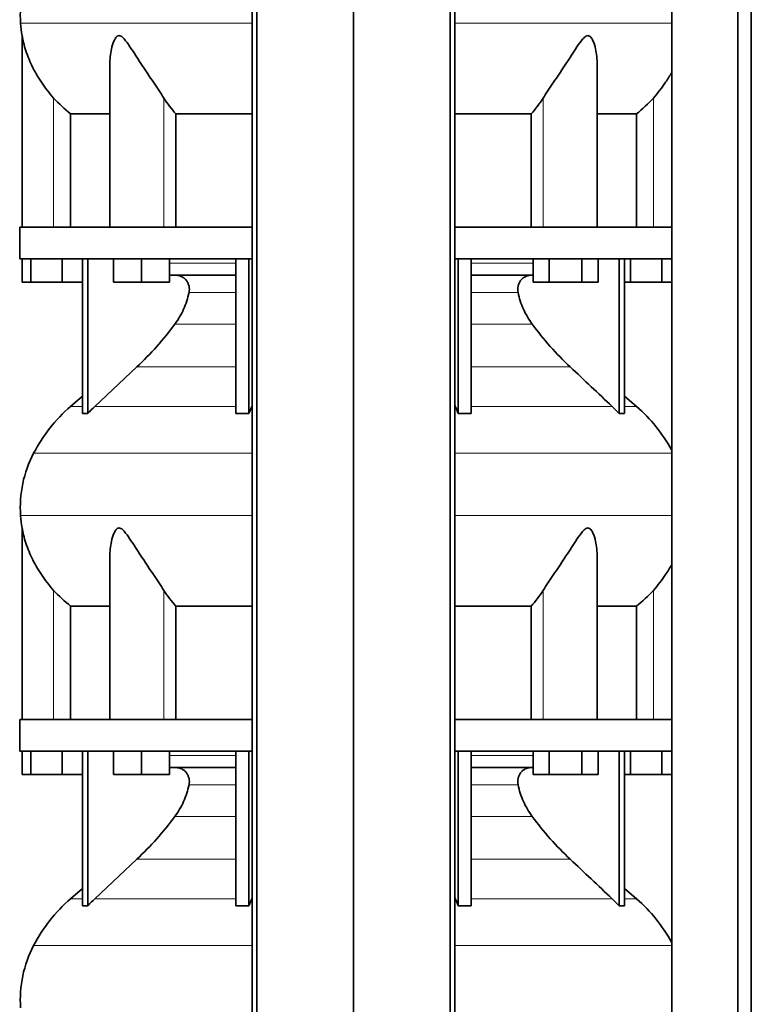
# Model space of a CAD drawing. Header units: millimetres. Extents: x 426 to 1318, y -2223 to 1749.
# Tile 18 of 31: x 434 to 746, y -39 to 381. Entities that reach past the tile are written whole.
import ezdxf

# ---------------------------------------------------------------- set-up
doc = ezdxf.new("R2010")
doc.units = ezdxf.units.MM
doc.layers.add('MID_344-5', color=7, linetype='Continuous')
doc.layers.add('VSI344_DIFFUSORE', color=7, linetype='Continuous')

# ---------------------------------------------------------------- blocks, each defined once
blk = doc.blocks.new('SE')
at = {"layer": 'MID_344-5', "color": 7, "linetype": 'Continuous', "lineweight": 35}
for p, q in [((533.02, 955.67), (533.02, -126.33)), ((534.99, -126.33), (534.99, 955.67)), ((576.23, -126.33), (576.23, 955.67)), ((617.47, -126.33), (617.47, 955.67)), ((619.44, 955.67), (619.44, -126.33)), ((712.1, 955.67), (712.1, -126.33)), ((740.23, -126.33), (740.23, 955.67)), ((746.03, -126.33), (746.03, 955.67)), ((712.03, 380.99), (712.03, 292.67)), ((712.03, 279.17), (712.03, 175.23)), ((712.03, 170.99), (712.03, 82.67)), ((712.03, 69.17), (712.03, -34.77))]:
    blk.add_line(p, q, dxfattribs=at)
at = {"layer": 'VSI344_DIFFUSORE', "color": 4, "linetype": 'Continuous', "lineweight": 9}
for p, q in [((434.1, 379.68), (533.02, 379.68)), ((619.44, 379.68), (712.03, 379.68)), ((448.23, 292.67), (448.23, 347.77)), ((495.27, 292.67), (495.27, 347.77)), ((657.19, 292.67), (657.19, 347.77)), ((704.23, 292.67), (704.23, 347.77)), ((497.72, 277.39), (526.01, 277.39)), ((626.46, 277.39), (652.88, 277.39)), ((526.01, 264.84), (506.01, 264.84)), ((646.45, 264.84), (626.46, 264.84)), ((499.99, 251.37), (526.01, 251.37)), ((626.46, 251.37), (652.47, 251.37)), ((483.74, 233.08), (526.01, 233.08)), ((626.46, 233.08), (668.72, 233.08)), ((460.52, 216.22), (455.44, 216.22)), ((465.82, 216.22), (526.01, 216.22)), ((532.79, 216.22), (533.02, 216.22)), ((619.44, 216.22), (619.67, 216.22)), ((686.65, 216.22), (626.46, 216.22)), ((691.94, 216.22), (697.02, 216.22)), ((533.02, 196.23), (439.66, 196.23)), ((712.03, 196.23), (619.44, 196.23)), ((434.1, 169.68), (533.02, 169.68)), ((619.44, 169.68), (712.03, 169.68)), ((448.23, 82.67), (448.23, 137.77)), ((495.27, 82.67), (495.27, 137.77)), ((657.19, 82.67), (657.19, 137.77)), ((704.23, 82.67), (704.23, 137.77)), ((497.72, 67.39), (526.01, 67.39)), ((626.46, 67.39), (652.88, 67.39)), ((526.01, 54.84), (506.01, 54.84)), ((646.45, 54.84), (626.46, 54.84)), ((499.99, 41.37), (526.01, 41.37)), ((626.46, 41.37), (652.47, 41.37)), ((483.74, 23.08), (526.01, 23.08)), ((626.46, 23.08), (668.72, 23.08)), ((455.44, 6.22), (460.52, 6.22)), ((465.82, 6.22), (526.01, 6.22)), ((532.79, 6.22), (533.02, 6.22)), ((619.44, 6.22), (619.67, 6.22)), ((686.65, 6.22), (626.46, 6.22)), ((697.02, 6.22), (691.94, 6.22)), ((533.02, -13.77), (439.66, -13.77)), ((712.03, -13.77), (619.44, -13.77))]:
    blk.add_line(p, q, dxfattribs=at)
at = {"layer": 'VSI344_DIFFUSORE', "color": 7, "linetype": 'Continuous', "lineweight": 35}
for p, q in [((434.73, 374.35), (434.73, 292.67)), ((472.22, 362.17), (472.22, 292.67)), ((680.24, 292.67), (680.24, 362.18)), ((455.48, 341.05), (472.22, 341.05)), ((455.48, 292.67), (455.48, 341.05)), ((500.4, 341.05), (533.02, 341.05)), ((500.4, 292.67), (500.4, 341.05)), ((619.44, 341.05), (652.07, 341.05)), ((652.07, 341.05), (652.07, 292.67)), ((680.24, 341.05), (696.98, 341.05)), ((696.98, 341.05), (696.98, 292.67)), ((533.02, 292.67), (433.73, 292.67)), ((433.73, 292.67), (433.73, 279.17)), ((712.08, 292.67), (619.44, 292.67)), ((712.08, 292.67), (712.08, 279.17)), ((533.02, 279.17), (433.73, 279.17)), ((434.85, 269.17), (434.85, 279.17)), ((438.43, 269.17), (438.43, 279.17)), ((451.82, 269.17), (451.82, 279.17)), ((460.52, 213.21), (460.52, 279.17)), ((462.82, 213.21), (462.82, 279.17)), ((473.72, 269.17), (473.72, 279.17)), ((485.72, 269.17), (485.72, 279.17)), ((497.72, 269.17), (497.72, 279.17)), ((526.01, 213.21), (526.01, 279.17)), ((531.55, 213.21), (531.55, 279.17)), ((712.08, 279.17), (619.44, 279.17)), ((620.91, 213.21), (620.91, 279.17)), ((626.46, 213.21), (626.46, 279.17)), ((652.88, 269.17), (652.88, 279.17)), ((659.81, 269.17), (659.81, 279.17)), ((673.67, 269.17), (673.67, 279.17)), ((680.6, 269.17), (680.6, 279.17)), ((689.64, 213.21), (689.64, 279.17)), ((691.94, 213.21), (691.94, 279.17)), ((694.43, 269.17), (694.43, 279.17)), ((707.82, 269.17), (707.82, 279.17)), ((438.43, 269.17), (434.85, 269.17)), ((451.82, 269.17), (438.43, 269.17)), ((460.52, 269.17), (451.82, 269.17)), ((485.72, 269.17), (473.72, 269.17)), ((497.72, 269.17), (485.72, 269.17)), ((526.01, 272.17), (497.72, 272.17)), ((652.88, 272.17), (626.46, 272.17)), ((659.81, 269.17), (652.88, 269.17)), ((673.67, 269.17), (659.81, 269.17)), ((680.6, 269.17), (673.67, 269.17)), ((694.43, 269.17), (691.94, 269.17)), ((707.82, 269.17), (694.43, 269.17)), ((712.03, 269.17), (707.82, 269.17)), ((483.74, 233.08), (465.82, 216.22)), ((460.52, 220.64), (455.44, 216.22)), ((697.02, 216.22), (691.94, 220.64)), ((531.55, 213.21), (532.79, 216.22)), ((686.65, 216.22), (689.64, 213.21)), ((526.01, 213.21), (531.55, 213.21)), ((689.64, 213.21), (691.94, 213.21)), ((434.73, 164.35), (434.73, 82.67)), ((472.22, 152.17), (472.22, 82.67)), ((680.24, 82.67), (680.24, 152.18)), ((455.48, 131.05), (472.22, 131.05)), ((455.48, 82.67), (455.48, 131.05)), ((500.4, 131.05), (533.02, 131.05)), ((500.4, 82.67), (500.4, 131.05)), ((619.44, 131.05), (652.07, 131.05)), ((652.07, 131.05), (652.07, 82.67)), ((680.24, 131.05), (696.98, 131.05)), ((696.98, 131.05), (696.98, 82.67)), ((533.02, 82.67), (433.73, 82.67)), ((433.73, 82.67), (433.73, 69.17)), ((712.08, 82.67), (619.44, 82.67)), ((712.08, 82.67), (712.08, 69.17)), ((533.02, 69.17), (433.73, 69.17)), ((434.85, 59.17), (434.85, 69.17)), ((438.43, 59.17), (438.43, 69.17)), ((451.82, 59.17), (451.82, 69.17)), ((460.52, 3.21), (460.52, 69.17)), ((462.82, 3.21), (462.82, 69.17)), ((473.72, 59.17), (473.72, 69.17)), ((485.72, 59.17), (485.72, 69.17)), ((497.72, 59.17), (497.72, 69.17)), ((526.01, 3.21), (526.01, 69.17)), ((531.55, 3.21), (531.55, 69.17)), ((712.08, 69.17), (619.44, 69.17)), ((620.91, 3.21), (620.91, 69.17)), ((626.46, 3.21), (626.46, 69.17)), ((652.88, 59.17), (652.88, 69.17)), ((659.81, 59.17), (659.81, 69.17)), ((673.67, 59.17), (673.67, 69.17)), ((680.6, 59.17), (680.6, 69.17)), ((689.64, 3.21), (689.64, 69.17)), ((691.94, 3.21), (691.94, 69.17)), ((694.43, 59.17), (694.43, 69.17)), ((707.82, 59.17), (707.82, 69.17)), ((438.43, 59.17), (434.85, 59.17)), ((451.82, 59.17), (438.43, 59.17)), ((460.52, 59.17), (451.82, 59.17)), ((485.72, 59.17), (473.72, 59.17)), ((497.72, 59.17), (485.72, 59.17)), ((526.01, 62.17), (497.72, 62.17)), ((652.88, 62.17), (626.46, 62.17)), ((659.81, 59.17), (652.88, 59.17)), ((673.67, 59.17), (659.81, 59.17)), ((680.6, 59.17), (673.67, 59.17)), ((694.43, 59.17), (691.94, 59.17)), ((707.82, 59.17), (694.43, 59.17)), ((712.03, 59.17), (707.82, 59.17)), ((483.74, 23.08), (465.82, 6.22)), ((460.52, 10.64), (455.44, 6.22)), ((697.02, 6.22), (691.94, 10.64)), ((531.55, 3.21), (532.79, 6.22)), ((686.65, 6.22), (689.64, 3.21)), ((526.01, 3.21), (531.55, 3.21)), ((689.64, 3.21), (691.94, 3.21))]:
    blk.add_line(p, q, dxfattribs=at)
for centre, radius, start, end in [((483.91, 383.11), 49.92, 152.418, 183.9452), ((487.48, 383.36), 53.5, 183.9452, 189.6895), ((500.4, 164.49), 68.53, 131, 152.418), ((652.06, 164.49), 68.53, 28.9585, 49), ((483.91, 173.11), 49.92, 152.418, 183.9452), ((487.48, 173.36), 53.5, 183.9452, 189.6895), ((500.4, -45.51), 68.53, 131, 152.418), ((652.06, -45.51), 68.53, 28.9585, 49), ((483.91, -36.89), 49.92, 152.418, 183.9452)]:
    blk.add_arc(centre, radius, start, end, dxfattribs=at)
for points, knots in [([(448.23, 347.77), (446.29, 349.94), (444.55, 352.18), (441.44, 356.84), (440.08, 359.24), (437.8, 364), (436.86, 366.42), (435.75, 369.97), (435.44, 371.15), (435.06, 372.75), (434.95, 373.26), (434.79, 374.08), (434.73, 374.38), (434.73, 374.38)], [0, 0, 0, 0, 0.125, 0.125, 0.25, 0.25, 0.375, 0.375, 0.4375, 0.4375, 0.46875, 0.46875, 0.4987011, 0.4987011, 0.4987011, 0.4987011]), ([(495.27, 347.77), (493.9, 349.94), (492.38, 352.18), (489.25, 356.84), (487.64, 359.24), (484.5, 364), (482.95, 366.42), (480.59, 369.97), (479.81, 371.15), (478.55, 372.75), (478.11, 373.26), (477.16, 374.1), (476.62, 374.41), (475.6, 374.36), (475.17, 374.01), (474.48, 373.14), (474.21, 372.63), (473.5, 371.01), (473.17, 369.85), (472.44, 366.55), (472.22, 364.34), (472.22, 362.16)], [0, 0, 0, 0, 0.125, 0.125, 0.25, 0.25, 0.375, 0.375, 0.4375, 0.4375, 0.46875, 0.46875, 0.5, 0.5, 0.53125, 0.53125, 0.5625, 0.5625, 0.625, 0.625, 0.7389823, 0.7389823, 0.7389823, 0.7389823]), ([(680.24, 362.17), (680.24, 364.38), (680.02, 366.6), (679.26, 369.97), (678.91, 371.15), (678.19, 372.75), (677.91, 373.26), (677.2, 374.1), (676.74, 374.41), (675.71, 374.36), (675.18, 374.01), (674.24, 373.14), (673.82, 372.63), (672.56, 371.01), (671.79, 369.85), (669.46, 366.34), (667.9, 363.92), (664.76, 359.15), (663.19, 356.81), (660.09, 352.2), (658.56, 349.93), (657.19, 347.77)], [0.2596572, 0.2596572, 0.2596572, 0.2596572, 0.375, 0.375, 0.4375, 0.4375, 0.46875, 0.46875, 0.5, 0.5, 0.53125, 0.53125, 0.5625, 0.5625, 0.625, 0.625, 0.75, 0.75, 0.875, 0.875, 1, 1, 1, 1]), ([(712.09, 358.82), (711.29, 357.37), (710.42, 355.93), (707.92, 352.2), (706.16, 349.93), (704.23, 347.77)], [0.7976887, 0.7976887, 0.7976887, 0.7976887, 0.875, 0.875, 1, 1, 1, 1]), ([(506.01, 264.84), (506.1, 265.27), (506.15, 265.73), (506.15, 266.62), (506.1, 267.07), (505.96, 267.73), (505.9, 267.94), (505.76, 268.37), (505.68, 268.58), (505.41, 269.19), (505.19, 269.57), (504.8, 270.09), (504.66, 270.26), (504.37, 270.58), (504.22, 270.73), (503.89, 271), (503.72, 271.13), (503.37, 271.37), (503.19, 271.48), (502.63, 271.77), (502.24, 271.92), (501.63, 272.07), (501.43, 272.11), (501.01, 272.16), (500.81, 272.17), (500.6, 272.17)], [0, 0, 0, 0, 0.125, 0.125, 0.25, 0.25, 0.3125, 0.3125, 0.375, 0.375, 0.5, 0.5, 0.5625, 0.5625, 0.625, 0.625, 0.6875, 0.6875, 0.75, 0.75, 0.875, 0.875, 0.9375, 0.9375, 1, 1, 1, 1]), ([(646.45, 264.84), (646.36, 265.27), (646.32, 265.73), (646.32, 266.62), (646.36, 267.07), (646.5, 267.73), (646.56, 267.94), (646.7, 268.37), (646.78, 268.58), (647.05, 269.19), (647.27, 269.57), (647.66, 270.09), (647.8, 270.26), (648.09, 270.58), (648.25, 270.73), (648.57, 271), (648.74, 271.13), (649.09, 271.37), (649.27, 271.48), (649.83, 271.77), (650.22, 271.92), (650.83, 272.07), (651.04, 272.11), (651.45, 272.16), (651.66, 272.17), (651.86, 272.17)], [0, 0, 0, 0, 0.125, 0.125, 0.25, 0.25, 0.3125, 0.3125, 0.375, 0.375, 0.5, 0.5, 0.5625, 0.5625, 0.625, 0.625, 0.6875, 0.6875, 0.75, 0.75, 0.875, 0.875, 0.9375, 0.9375, 1, 1, 1, 1]), ([(499.99, 251.37), (501.44, 253.33), (502.68, 255.45), (504.22, 258.88), (504.66, 260.04), (505.43, 262.41), (505.75, 263.61), (506.01, 264.84)], [0, 0, 0, 0, 0.5, 0.5, 0.75, 0.75, 1, 1, 1, 1]), ([(652.47, 251.37), (651.02, 253.33), (649.78, 255.45), (648.25, 258.88), (647.8, 260.04), (647.03, 262.41), (646.71, 263.61), (646.45, 264.84)], [0, 0, 0, 0, 0.5, 0.5, 0.75, 0.75, 1, 1, 1, 1]), ([(483.74, 233.08), (486.68, 235.84), (489.51, 238.75), (494.97, 244.9), (497.55, 248.08), (499.99, 251.37)], [0, 0, 0, 0, 0.5, 0.5, 1, 1, 1, 1]), ([(668.72, 233.08), (665.78, 235.84), (662.95, 238.75), (657.49, 244.9), (654.91, 248.08), (652.47, 251.37)], [0, 0, 0, 0, 0.5, 0.5, 1, 1, 1, 1]), ([(448.23, 137.77), (446.29, 139.94), (444.55, 142.18), (441.44, 146.84), (440.08, 149.24), (437.8, 154), (436.86, 156.42), (435.75, 159.97), (435.44, 161.15), (435.06, 162.75), (434.95, 163.26), (434.79, 164.08), (434.73, 164.38), (434.73, 164.38)], [0, 0, 0, 0, 0.125, 0.125, 0.25, 0.25, 0.375, 0.375, 0.4375, 0.4375, 0.46875, 0.46875, 0.4987011, 0.4987011, 0.4987011, 0.4987011]), ([(495.27, 137.77), (493.9, 139.94), (492.38, 142.18), (489.25, 146.84), (487.64, 149.24), (484.5, 154), (482.95, 156.42), (480.59, 159.97), (479.81, 161.15), (478.55, 162.75), (478.11, 163.26), (477.16, 164.1), (476.62, 164.41), (475.6, 164.36), (475.17, 164.01), (474.48, 163.14), (474.21, 162.63), (473.5, 161.01), (473.17, 159.85), (472.44, 156.55), (472.22, 154.34), (472.22, 152.16)], [0, 0, 0, 0, 0.125, 0.125, 0.25, 0.25, 0.375, 0.375, 0.4375, 0.4375, 0.46875, 0.46875, 0.5, 0.5, 0.53125, 0.53125, 0.5625, 0.5625, 0.625, 0.625, 0.7389823, 0.7389823, 0.7389823, 0.7389823]), ([(680.24, 152.17), (680.24, 154.38), (680.02, 156.6), (679.26, 159.97), (678.91, 161.15), (678.19, 162.75), (677.91, 163.26), (677.2, 164.1), (676.74, 164.41), (675.71, 164.36), (675.18, 164.01), (674.24, 163.14), (673.82, 162.63), (672.56, 161.01), (671.79, 159.85), (669.46, 156.34), (667.9, 153.92), (664.76, 149.15), (663.19, 146.81), (660.09, 142.2), (658.56, 139.93), (657.19, 137.77)], [0.2596572, 0.2596572, 0.2596572, 0.2596572, 0.375, 0.375, 0.4375, 0.4375, 0.46875, 0.46875, 0.5, 0.5, 0.53125, 0.53125, 0.5625, 0.5625, 0.625, 0.625, 0.75, 0.75, 0.875, 0.875, 1, 1, 1, 1]), ([(712.09, 148.82), (711.29, 147.37), (710.42, 145.93), (707.92, 142.2), (706.16, 139.93), (704.23, 137.77)], [0.7976887, 0.7976887, 0.7976887, 0.7976887, 0.875, 0.875, 1, 1, 1, 1]), ([(506.01, 54.84), (506.1, 55.27), (506.15, 55.73), (506.15, 56.62), (506.1, 57.07), (505.96, 57.73), (505.9, 57.94), (505.76, 58.37), (505.68, 58.58), (505.41, 59.19), (505.19, 59.57), (504.8, 60.09), (504.66, 60.26), (504.37, 60.58), (504.22, 60.73), (503.89, 61), (503.72, 61.13), (503.37, 61.37), (503.19, 61.48), (502.63, 61.77), (502.24, 61.92), (501.63, 62.07), (501.43, 62.11), (501.01, 62.16), (500.81, 62.17), (500.6, 62.17)], [0, 0, 0, 0, 0.125, 0.125, 0.25, 0.25, 0.3125, 0.3125, 0.375, 0.375, 0.5, 0.5, 0.5625, 0.5625, 0.625, 0.625, 0.6875, 0.6875, 0.75, 0.75, 0.875, 0.875, 0.9375, 0.9375, 1, 1, 1, 1]), ([(646.45, 54.84), (646.36, 55.27), (646.32, 55.73), (646.32, 56.62), (646.36, 57.07), (646.5, 57.73), (646.56, 57.94), (646.7, 58.37), (646.78, 58.58), (647.05, 59.19), (647.27, 59.57), (647.66, 60.09), (647.8, 60.26), (648.09, 60.58), (648.25, 60.73), (648.57, 61), (648.74, 61.13), (649.09, 61.37), (649.27, 61.48), (649.83, 61.77), (650.22, 61.92), (650.83, 62.07), (651.04, 62.11), (651.45, 62.16), (651.66, 62.17), (651.86, 62.17)], [0, 0, 0, 0, 0.125, 0.125, 0.25, 0.25, 0.3125, 0.3125, 0.375, 0.375, 0.5, 0.5, 0.5625, 0.5625, 0.625, 0.625, 0.6875, 0.6875, 0.75, 0.75, 0.875, 0.875, 0.9375, 0.9375, 1, 1, 1, 1]), ([(499.99, 41.37), (501.44, 43.33), (502.68, 45.45), (504.22, 48.88), (504.66, 50.04), (505.43, 52.41), (505.75, 53.61), (506.01, 54.84)], [0, 0, 0, 0, 0.5, 0.5, 0.75, 0.75, 1, 1, 1, 1]), ([(652.47, 41.37), (651.02, 43.33), (649.78, 45.45), (648.25, 48.88), (647.8, 50.04), (647.03, 52.41), (646.71, 53.61), (646.45, 54.84)], [0, 0, 0, 0, 0.5, 0.5, 0.75, 0.75, 1, 1, 1, 1]), ([(483.74, 23.08), (486.68, 25.84), (489.51, 28.75), (494.97, 34.9), (497.55, 38.08), (499.99, 41.37)], [0, 0, 0, 0, 0.5, 0.5, 1, 1, 1, 1]), ([(668.72, 23.08), (665.78, 25.84), (662.95, 28.75), (657.49, 34.9), (654.91, 38.08), (652.47, 41.37)], [0, 0, 0, 0, 0.5, 0.5, 1, 1, 1, 1])]:
    blk.add_open_spline(points, degree=3, knots=knots, dxfattribs=at)
for points in [[(455.48, 341.05), (452.86, 343.06), (450.44, 345.31), (448.23, 347.77)], [(500.4, 341.05), (498.54, 343.06), (496.83, 345.31), (495.27, 347.77)], [(657.19, 347.77), (655.63, 345.31), (653.92, 343.06), (652.07, 341.05)], [(704.23, 347.77), (702.02, 345.31), (699.6, 343.06), (696.98, 341.05)], [(668.72, 233.08), (674.7, 227.46), (680.67, 221.84), (686.65, 216.22)], [(465.82, 216.22), (464.79, 215.25), (463.79, 214.25), (462.82, 213.21)], [(532.79, 216.22), (532.87, 216.39), (532.95, 216.57), (533.02, 216.75)], [(619.67, 216.22), (619.59, 216.39), (619.52, 216.57), (619.44, 216.75)], [(620.91, 213.21), (620.51, 214.25), (620.1, 215.25), (619.67, 216.22)], [(462.82, 213.21), (462.05, 213.26), (461.29, 213.26), (460.52, 213.21)], [(626.46, 213.21), (624.61, 213.26), (622.76, 213.26), (620.91, 213.21)], [(712.03, 175.23), (712.04, 173.03), (712.04, 171.76), (712.03, 171.4)], [(455.48, 131.05), (452.86, 133.06), (450.44, 135.31), (448.23, 137.77)], [(500.4, 131.05), (498.54, 133.06), (496.83, 135.31), (495.27, 137.77)], [(657.19, 137.77), (655.63, 135.31), (653.92, 133.06), (652.07, 131.05)], [(704.23, 137.77), (702.02, 135.31), (699.6, 133.06), (696.98, 131.05)], [(668.72, 23.08), (674.7, 17.46), (680.67, 11.84), (686.65, 6.22)], [(465.82, 6.22), (464.79, 5.25), (463.79, 4.25), (462.82, 3.21)], [(532.79, 6.22), (532.87, 6.39), (532.95, 6.57), (533.02, 6.75)], [(619.67, 6.22), (619.59, 6.39), (619.52, 6.57), (619.44, 6.75)], [(620.91, 3.21), (620.51, 4.25), (620.1, 5.25), (619.67, 6.22)], [(462.82, 3.21), (462.05, 3.26), (461.29, 3.26), (460.52, 3.21)], [(626.46, 3.21), (624.61, 3.26), (622.76, 3.26), (620.91, 3.21)], [(712.03, -34.77), (712.04, -36.97), (712.04, -38.24), (712.03, -38.6)]]:
    blk.add_open_spline(points, degree=3, dxfattribs=at)

msp = doc.modelspace()

# ---------------------------------------------------------------- block references
msp.add_blockref('SE', (0, 0))

doc.saveas('drawing.dxf')
